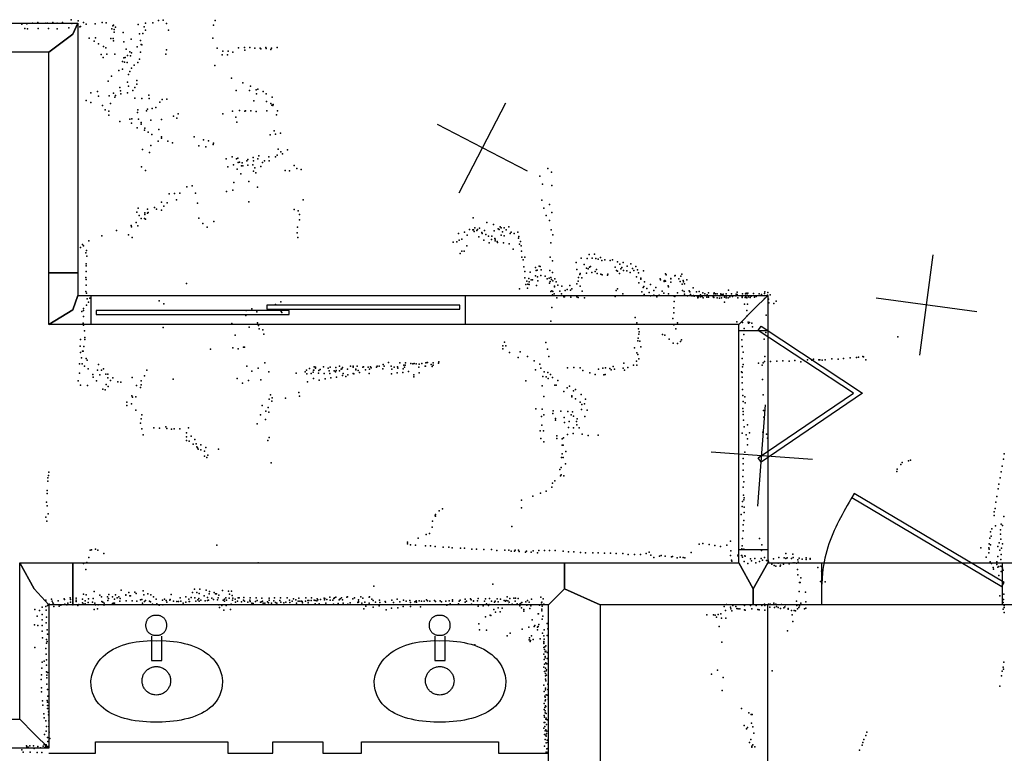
# Model space of a CAD drawing. Header units: millimetres. Extents: x 10845 to 34254, y -43579 to -11665.
# Tile 16 of 28: x 21628 to 25506, y -35961 to -33070. Entities that reach past the tile are written whole.
import ezdxf

# ---------------------------------------------------------------- set-up
doc = ezdxf.new("R2010")
doc.units = ezdxf.units.MM
for name, color, linetype in [('DOORS', 7, 'Continuous'), ('OBJECTS', 8, 'Continuous'), ('P', 9, 'Continuous'), ('PANOS', 10, 'Continuous'), ('ROOMS', 1, 'Continuous'), ('WALLS', 3, 'Continuous')]:
    doc.layers.add(name, color=color, linetype=linetype)

# ---------------------------------------------------------------- blocks, each defined once
blk = doc.blocks.new('Basin_4C')
for points in [[(-40.8, 149.1), (-40.7, 153.4), (-40.3, 156.1), (-39.9, 158.8), (-39.3, 161.4), (-38.5, 163.9), (-37.7, 166.3), (-36.7, 168.6), (-35.5, 170.8), (-34.3, 172.9), (-32.9, 174.8), (-31.3, 176.7), (-29.7, 178.5), (-27.9, 180.1), (-26.1, 181.6), (-24.1, 183), (-22, 184.3), (-19.8, 185.4), (-17.5, 186.5), (-15.1, 187.3), (-12.7, 188.1), (-10.1, 188.6), (-7.4, 189.1), (-4.6, 189.4), (-0.4, 189.5)], [(-0.4, 189.5), (3.9, 189.4), (6.7, 189.1), (9.4, 188.7), (12, 188.1), (14.5, 187.3), (16.9, 186.5), (19.2, 185.5), (21.4, 184.3), (23.5, 183.1), (25.4, 181.7), (27.3, 180.2), (29.1, 178.6), (30.7, 176.8), (32.3, 174.9), (33.7, 173), (34.9, 170.9), (36.1, 168.7), (37.1, 166.4), (38, 164), (38.7, 161.5), (39.3, 158.9), (39.8, 156.3), (40.1, 153.5), (40.3, 149.2)], [(-0.4, 108.6), (-4.6, 108.7), (-7.4, 109), (-10.1, 109.5), (-12.7, 110.1), (-15.1, 110.8), (-17.5, 111.7), (-19.8, 112.7), (-22, 113.8), (-24.1, 115.1), (-26.1, 116.5), (-27.9, 118), (-29.7, 119.6), (-31.3, 121.4), (-32.9, 123.3), (-34.3, 125.3), (-35.5, 127.3), (-36.7, 129.5), (-37.7, 131.8), (-38.5, 134.2), (-39.3, 136.7), (-39.9, 139.3), (-40.3, 142), (-40.7, 144.8), (-40.8, 149.1)], [(40.3, 149.2), (40.1, 144.9), (39.8, 142.2), (39.3, 139.5), (38.7, 136.9), (38, 134.4), (37.1, 132), (36.1, 129.7), (34.9, 127.5), (33.7, 125.4), (32.3, 123.4), (30.7, 121.5), (29.1, 119.7), (27.3, 118.1), (25.4, 116.5), (23.5, 115.1), (21.4, 113.9), (19.2, 112.7), (16.9, 111.7), (14.5, 110.8), (12, 110.1), (9.4, 109.5), (6.7, 109), (3.9, 108.7), (-0.4, 108.6)], [(-258.3, -69.3), (-254.1, -49.1), (-250.2, -36.4), (-245.5, -24.5), (-239.9, -13.1), (-233.5, -2.5), (-226.4, 7.6), (-218.5, 17), (-210, 25.8), (-200.8, 34), (-190.9, 41.5), (-180.5, 48.5), (-169.5, 54.9), (-158, 60.7), (-146, 66), (-133.6, 70.6), (-120.7, 74.8), (-107.5, 78.3), (-93.8, 81.4), (-79.9, 83.9), (-65.7, 85.8), (-51.2, 87.3), (-36.5, 88.3), (-21.6, 88.7), (0.9, 88.5)], [(-18.8, 106), (-18.8, 10.9)], [(0.9, 88.5), (23.3, 88.7), (38.1, 88.2), (52.9, 87.2), (67.4, 85.7), (81.8, 83.7), (95.9, 81.2), (109.8, 78.1), (123.3, 74.5), (136.5, 70.3), (149.2, 65.6), (161.5, 60.3), (173.3, 54.5), (184.6, 48.1), (195.2, 41.1), (205.3, 33.5), (214.6, 25.3), (223.2, 16.5), (231.1, 7.1), (238.2, -2.9), (244.4, -13.5), (249.7, -24.8), (254.1, -36.7), (257.5, -49.2), (260.6, -69.3)], [(22, 10.9), (22, 106.1)], [(-18.8, 10.9), (22, 10.9)], [(-56.2, -69.5), (-55.9, -63.9), (-55.5, -60.4), (-54.8, -56.8), (-53.8, -53.4), (-52.7, -50.1), (-51.4, -46.8), (-49.9, -43.7), (-48.2, -40.7), (-46.3, -37.7), (-44.3, -35), (-42.1, -32.3), (-39.7, -29.8), (-37.2, -27.5), (-34.5, -25.3), (-31.7, -23.2), (-28.8, -21.4), (-25.8, -19.7), (-22.6, -18.2), (-19.4, -16.9), (-16, -15.7), (-12.6, -14.9), (-9.1, -14.2), (-5.5, -13.7), (0, -13.5)], [(0, -13.5), (5.5, -13.7), (9.1, -14.2), (12.6, -14.9), (16.1, -15.7), (19.4, -16.9), (22.7, -18.2), (25.8, -19.7), (28.8, -21.4), (31.8, -23.2), (34.6, -25.3), (37.2, -27.5), (39.7, -29.8), (42.1, -32.3), (44.3, -35), (46.4, -37.7), (48.2, -40.7), (49.9, -43.7), (51.4, -46.8), (52.8, -50.1), (53.9, -53.4), (54.8, -56.8), (55.5, -60.4), (56, -63.9), (56.3, -69.5)], [(-0.4, -232.4), (-23.1, -232.1), (-38.2, -231.3), (-53.3, -230.2), (-68.2, -228.6), (-82.9, -226.6), (-97.4, -224.1), (-111.7, -221.1), (-125.5, -217.7), (-139, -213.6), (-152, -209.1), (-164.6, -204), (-176.5, -198.2), (-187.9, -191.9), (-198.6, -185), (-208.6, -177.4), (-217.9, -169.1), (-226.3, -160.2), (-233.9, -150.6), (-240.5, -140.2), (-246.2, -129.1), (-250.9, -117.2), (-254.4, -104.5), (-256.9, -91.1), (-258.3, -69.3)], [(0, -125.5), (-5.5, -125.2), (-9.1, -124.7), (-12.6, -124.1), (-16, -123.2), (-19.4, -122), (-22.6, -120.7), (-25.8, -119.2), (-28.8, -117.6), (-31.7, -115.7), (-34.5, -113.6), (-37.2, -111.4), (-39.7, -109.1), (-42.1, -106.6), (-44.3, -103.9), (-46.3, -101.2), (-48.2, -98.2), (-49.9, -95.2), (-51.4, -92.1), (-52.7, -88.8), (-53.8, -85.5), (-54.8, -82.1), (-55.5, -78.5), (-55.9, -75), (-56.2, -69.5)], [(260.6, -69.3), (259.2, -91.1), (256.7, -104.5), (253, -117.2), (248.3, -129.1), (242.5, -140.2), (235.7, -150.6), (228, -160.2), (219.4, -169.1), (210, -177.4), (199.8, -185), (188.9, -191.9), (177.3, -198.2), (165.1, -204), (152.4, -209.1), (139.2, -213.6), (125.6, -217.7), (111.5, -221.1), (97.2, -224.1), (82.6, -226.6), (67.7, -228.6), (52.7, -230.2), (37.6, -231.3), (22.4, -232.1), (-0.4, -232.4)], [(56.3, -69.5), (56, -75), (55.5, -78.5), (54.8, -82.1), (53.9, -85.5), (52.8, -88.8), (51.4, -92.1), (49.9, -95.2), (48.2, -98.2), (46.4, -101.2), (44.3, -103.9), (42.1, -106.6), (39.7, -109.1), (37.2, -111.4), (34.6, -113.6), (31.8, -115.7), (28.8, -117.6), (25.8, -119.2), (22.7, -120.7), (19.4, -122), (16.1, -123.2), (12.6, -124.1), (9.1, -124.7), (5.5, -125.2), (0, -125.5)]]:
    blk.add_lwpolyline(points)
blk = doc.blocks.new('6-Fold_43')
for points in [[(-448.711, 30.7003), (-185.69, 430.228)], [(-185.69, 430.228), (86.3057, 31.1105), (69.7786, 19.8475)], [(-185.403, 394.293), (-432.006, 19.7029), (-448.711, 30.7003)], [(69.7786, 19.8475), (-185.403, 394.293)]]:
    blk.add_lwpolyline(points)
blk = doc.blocks.new('5-Sliding_40')
for points in [[(-894.902, 22.9697), (55.0191, 22.9697), (55.0191, 2.96966), (-894.902, 2.96966), (-894.902, 22.9697)], [(-55.0675, -2.95703), (894.987, -2.95703), (894.987, -22.957), (-55.0675, -22.957), (-55.0675, -2.95703)]]:
    blk.add_lwpolyline(points)
blk = doc.blocks.new('1-Standard_3D')
for points in [[(-403.982, 5.64828), (253.382, 394.931), (263.573, 377.722), (-393.791, -11.5606), (-403.982, 5.64828)], [(263.573, 377.722), (275.367, 357.142), (283.15, 343.495), (290.844, 329.879), (298.429, 316.269), (305.882, 302.642), (313.184, 288.973), (320.313, 275.239), (327.249, 261.416), (333.971, 247.479), (340.456, 233.405), (346.686, 219.17), (352.638, 204.75), (358.291, 190.121), (363.626, 175.258), (368.62, 160.139), (373.253, 144.738), (377.503, 129.032), (381.351, 112.998), (384.774, 96.6102), (387.752, 79.8457), (390.265, 62.6802), (392.29, 45.0899), (393.807, 27.0508), (395.085, -0.90191)]]:
    blk.add_lwpolyline(points)

msp = doc.modelspace()

# ---------------------------------------------------------------- linework, layer by layer
at = {"layer": 'DOORS'}
for points in [[(23382.4, -34270.9), (21909.2, -34270.9), (21909.2, -34156.7), (23382.4, -34156.7), (23382.4, -34270.9)], [(24574.5, -34295.5), (24574.5, -35159.1), (24460.2, -35159.1), (24460.2, -34295.5), (24574.5, -34295.5)], [(24786.8, -35210.8), (25498, -35210.8), (25498, -35375.8), (24786.8, -35375.8), (24786.8, -35210.8)]]:
    msp.add_lwpolyline(points, dxfattribs=at)
at = {"layer": 'OBJECTS'}
for points in [[(24574.5, -36499.8), (24574.5, -35375.8)], [(21926.5, -35960.1), (21926.5, -35915.6)], [(21926.5, -35915.6), (22447.2, -35915.6)], [(22447.2, -35915.6), (22447.2, -35960.1)], [(22625, -35960.1), (22625, -35915.6)], [(22625, -35915.6), (22821.9, -35915.6)], [(22821.9, -35915.6), (22821.9, -35960.1)], [(22974.3, -35960.1), (22974.3, -35915.6)], [(22974.3, -35915.6), (23514, -35915.6)], [(23514, -35915.6), (23514, -35960.1)], [(21742.4, -35960.1), (21926.5, -35960.1)], [(22447.2, -35960.1), (22625, -35960.1)], [(22821.9, -35960.1), (22974.3, -35960.1)], [(23514, -35960.1), (23710.9, -35960.1)]]:
    msp.add_lwpolyline(points, dxfattribs=at)
at = {"layer": 'P'}
for p in [(21831, -33071), (21859, -33075), (22175, -33074), (22193, -33072), (22398, -33073), (21636, -33088), (21648, -33105), (21656, -33087), (21659, -33106), (21678, -33084), (21699, -33081), (21701, -33105), (21731, -33084), (21738, -33084), (21741, -33105), (21758, -33082), (21775, -33106), (21776, -33084), (21797, -33082), (21822, -33102), (21834, -33085), (21854, -33086), (21865, -33099), (21867, -33097), (21880, -33082), (21890, -33088), (21925, -33087), (21953, -33081), (21969, -33083), (21991, -33107), (21995, -33094), (21997, -33092), (22000, -33109), (22005, -33100), (22095, -33090), (22118, -33098), (22123, -33084), (22123, -33112), (22153, -33083), (22206, -33086), (22214, -33112), (22391, -33092), (21902, -33143), (21921, -33155), (21926, -33142), (21987, -33144), (21996, -33145), (21997, -33154), (22000, -33120), (22035, -33121), (22067, -33147), (22100, -33126), (22104, -33152), (22113, -33125), (22389, -33143), (21939, -33166), (21958, -33176), (21967, -33181), (22038, -33158), (22048, -33187), (22091, -33178), (22106, -33168), (22109, -33170), (22206, -33189), (22406, -33182), (22428, -33195), (22449, -33194), (22490, -33181), (22513, -33180), (22515, -33190), (22534, -33180), (22554, -33183), (22575, -33182), (22578, -33185), (22597, -33180), (22599, -33184), (22617, -33188), (22620, -33183), (22642, -33180), (21949, -33207), (21957, -33220), (21971, -33206), (22003, -33206), (22038, -33221), (22043, -33220), (22053, -33211), (22062, -33197), (22064, -33213), (22069, -33201), (22100, -33226), (22104, -33198), (22203, -33206), (22426, -33209), (22447, -33209), (22468, -33198), (22018, -33271), (22033, -33235), (22033, -33265), (22041, -33238), (22051, -33239), (22069, -33261), (22079, -33250), (22093, -33239), (22397, -33251), (21989, -33293), (22056, -33286), (22062, -33275), (22089, -33310), (22462, -33301), (21976, -33312), (22022, -33338), (22053, -33317), (22056, -33332), (22074, -33350), (22081, -33337), (22089, -33325), (22480, -33349), (22507, -33319), (22533, -33349), (22537, -33332), (22559, -33347), (22566, -33344), (21890, -33389), (21908, -33359), (21935, -33354), (21938, -33372), (21981, -33371), (21998, -33360), (22003, -33376), (22005, -33369), (22025, -33351), (22027, -33363), (22053, -33359), (22081, -33379), (22109, -33381), (22137, -33368), (22138, -33381), (22189, -33385), (22207, -33383), (22561, -33363), (22587, -33354), (22599, -33362), (22623, -33376), (21908, -33397), (21954, -33409), (21965, -33426), (21986, -33401), (22094, -33425), (22131, -33423), (22150, -33420), (22164, -33416), (22180, -33395), (22550, -33390), (22600, -33393), (22617, -33400), (22621, -33407), (22625, -33409), (22627, -33405), (21979, -33431), (21979, -33446), (22062, -33462), (22070, -33461), (22092, -33436), (22096, -33463), (22127, -33429), (22144, -33466), (22187, -33464), (22234, -33451), (22247, -33458), (22252, -33442), (22428, -33442), (22466, -33431), (22479, -33454), (22494, -33428), (22515, -33431), (22517, -33430), (22539, -33429), (22559, -33432), (22601, -33430), (22640, -33445), (22644, -33430), (22022, -33471), (22068, -33478), (22091, -33497), (22106, -33482), (22107, -33475), (22121, -33498), (22176, -33503), (22483, -33474), (22119, -33506), (22134, -33514), (22149, -33523), (22187, -33532), (22187, -33537), (22315, -33532), (22352, -33544), (22614, -33524), (22630, -33509), (22635, -33522), (22655, -33518), (22112, -33582), (22144, -33566), (22173, -33549), (22212, -33549), (22230, -33555), (22334, -33567), (22361, -33572), (22372, -33548), (22390, -33562), (22391, -33557), (22646, -33580), (22139, -33594), (22441, -33619), (22465, -33611), (22482, -33619), (22487, -33616), (22527, -33621), (22548, -33614), (22566, -33619), (22570, -33607), (22609, -33611), (22636, -33611), (22642, -33604), (22657, -33591), (22663, -33599), (22683, -33583), (22108, -33650), (22448, -33650), (22470, -33642), (22485, -33660), (22489, -33633), (22494, -33632), (22501, -33646), (22504, -33634), (22507, -33646), (22523, -33627), (22527, -33643), (22546, -33642), (22549, -33626), (22554, -33654), (22578, -33649), (22584, -33633), (22592, -33627), (22610, -33627), (22709, -33645), (22719, -33657), (23708, -33657), (22124, -33664), (22499, -33678), (22549, -33667), (22558, -33674), (22673, -33664), (22691, -33666), (22737, -33661), (23677, -33687), (23723, -33671), (22286, -33729), (22307, -33725), (22471, -33712), (22530, -33708), (22565, -33730), (23687, -33718), (23724, -33724), (22217, -33756), (22238, -33755), (22259, -33754), (22320, -33754), (22442, -33748), (22467, -33742), (22095, -33813), (22159, -33810), (22187, -33789), (22196, -33805), (22209, -33792), (22246, -33780), (22329, -33794), (22531, -33788), (22745, -33780), (23684, -33781), (23692, -33813), (23715, -33799), (22089, -33829), (22098, -33842), (22107, -33854), (22119, -33854), (22121, -33832), (22121, -33838), (22131, -33817), (22131, -33833), (22134, -33830), (22167, -33817), (22187, -33821), (22334, -33852), (22709, -33818), (22725, -33823), (22730, -33838), (23414, -33851), (23701, -33842), (23724, -33830), (22067, -33881), (22068, -33887), (22087, -33870), (22094, -33883), (22124, -33857), (22349, -33873), (22366, -33888), (22393, -33866), (22722, -33888), (22730, -33859), (23420, -33890), (23439, -33892), (23468, -33869), (23494, -33877), (23521, -33887), (23524, -33890), (23536, -33891), (23555, -33886), (23715, -33861), (21951, -33922), (22009, -33901), (22056, -33918), (22071, -33928), (22721, -33910), (22724, -33928), (23356, -33913), (23380, -33908), (23390, -33920), (23400, -33897), (23413, -33898), (23414, -33898), (23416, -33899), (23418, -33905), (23429, -33901), (23431, -33897), (23436, -33926), (23448, -33909), (23450, -33913), (23459, -33901), (23464, -33917), (23475, -33924), (23487, -33923), (23497, -33903), (23512, -33895), (23516, -33897), (23524, -33919), (23530, -33906), (23536, -33922), (23544, -33899), (23560, -33913), (23564, -33908), (23575, -33913), (23590, -33908), (23593, -33931), (23594, -33925), (23721, -33898), (23728, -33918), (21868, -33968), (21875, -33956), (21880, -33961), (21901, -33942), (23335, -33947), (23350, -33946), (23359, -33939), (23370, -33935), (23389, -33962), (23456, -33939), (23477, -33949), (23486, -33937), (23499, -33932), (23501, -33935), (23501, -33942), (23508, -33945), (23510, -33948), (23533, -33949), (23556, -33953), (23596, -33955), (23600, -33944), (23603, -33962), (23720, -33949), (21888, -33989), (21891, -33980), (21892, -34002), (23363, -33992), (23370, -33983), (23378, -33983), (23572, -33974), (23605, -33983), (23606, -34006), (23617, -34006), (23717, -34006), (23871, -33995), (23892, -33994), (23915, -34007), (21890, -34033), (21890, -34040), (23611, -34017), (23614, -34044), (23660, -34047), (23674, -34042), (23678, -34043), (23726, -34021), (23820, -34027), (23840, -34010), (23851, -34035), (23863, -34012), (23872, -34045), (23876, -34043), (23883, -34010), (23897, -34012), (23906, -34014), (23921, -34019), (23932, -34016), (23954, -34019), (23963, -34017), (23973, -34045), (23983, -34024), (23992, -34034), (24000, -34047), (24005, -34027), (24020, -34042), (24035, -34032), (24055, -34043), (21889, -34086), (21890, -34063), (23618, -34062), (23639, -34065), (23659, -34080), (23662, -34059), (23666, -34057), (23667, -34083), (23680, -34078), (23682, -34056), (23698, -34081), (23716, -34058), (23720, -34086), (23726, -34066), (23822, -34055), (23829, -34086), (23834, -34074), (23835, -34070), (23860, -34049), (23861, -34069), (23867, -34052), (23881, -34066), (23894, -34062), (23900, -34055), (23902, -34071), (23917, -34073), (23922, -34076), (23943, -34077), (23945, -34073), (23979, -34058), (23982, -34061), (23991, -34070), (23996, -34052), (24006, -34058), (24019, -34060), (24032, -34067), (24042, -34051), (24047, -34058), (24058, -34083), (24061, -34056), (24065, -34068), (24085, -34060), (24172, -34072), (24174, -34076), (24209, -34080), (24210, -34079), (24232, -34081), (24236, -34073), (21890, -34094), (21890, -34116), (22285, -34110), (23618, -34088), (23621, -34114), (23625, -34101), (23629, -34112), (23633, -34090), (23634, -34103), (23634, -34114), (23642, -34095), (23648, -34095), (23664, -34118), (23669, -34100), (23706, -34091), (23713, -34089), (23715, -34109), (23717, -34102), (23723, -34094), (23728, -34099), (23735, -34120), (23735, -34123), (23736, -34092), (23741, -34103), (23747, -34116), (23763, -34120), (23795, -34118), (23823, -34111), (23827, -34101), (23835, -34120), (23842, -34088), (24067, -34107), (24074, -34089), (24075, -34093), (24086, -34122), (24089, -34103), (24112, -34114), (24134, -34125), (24150, -34092), (24152, -34096), (24166, -34100), (24166, -34102), (24169, -34098), (24172, -34101), (24182, -34119), (24183, -34123), (24192, -34090), (24192, -34091), (24193, -34105), (24224, -34091), (24229, -34102), (24237, -34113), (24241, -34098), (24243, -34103), (24247, -34111), (24255, -34096), (21888, -34141), (21891, -34148), (23597, -34131), (23628, -34128), (23720, -34142), (23724, -34139), (23727, -34155), (23728, -34142), (23733, -34151), (23756, -34140), (23762, -34151), (23771, -34162), (23774, -34162), (23776, -34137), (23784, -34133), (23797, -34136), (23799, -34164), (23803, -34131), (23823, -34163), (23844, -34140), (23973, -34161), (23977, -34138), (23982, -34131), (24004, -34151), (24078, -34143), (24084, -34126), (24088, -34153), (24098, -34129), (24107, -34145), (24112, -34159), (24125, -34156), (24126, -34137), (24138, -34163), (24146, -34156), (24159, -34140), (24165, -34148), (24183, -34151), (24203, -34159), (24209, -34161), (24219, -34147), (24239, -34137), (24245, -34141), (24247, -34152), (24258, -34158), (24265, -34139), (24267, -34143), (24270, -34153), (24275, -34158), (24277, -34159), (24280, -34127), (24282, -34157), (24284, -34160), (24294, -34143), (24297, -34161), (24301, -34163), (24304, -34142), (24309, -34163), (24310, -34154), (24316, -34161), (24318, -34146), (24326, -34150), (24334, -34164), (24336, -34154), (24341, -34146), (24341, -34164), (24359, -34162), (24361, -34161), (24362, -34150), (24363, -34146), (24369, -34151), (24375, -34151), (24386, -34158), (24389, -34152), (24390, -34151), (24393, -34155), (24399, -34152), (24404, -34164), (24411, -34151), (24411, -34160), (24420, -34136), (24425, -34163), (24432, -34150), (24436, -34161), (24449, -34159), (24450, -34152), (24454, -34144), (24454, -34153), (24473, -34161), (24475, -34150), (24487, -34150), (24488, -34161), (24489, -34148), (24493, -34151), (24496, -34148), (24498, -34162), (24509, -34160), (24518, -34149), (24522, -34164), (24529, -34161), (24540, -34151), (24548, -34157), (24550, -34153), (24561, -34149), (24563, -34143), (24573, -34156), (24574, -34145), (24584, -34155), (21891, -34195), (21894, -34170), (21899, -34183), (21904, -34168), (22178, -34178), (22196, -34190), (22636, -34192), (22656, -34182), (23743, -34167), (23828, -34165), (23852, -34167), (24206, -34181), (24299, -34167), (24320, -34166), (24362, -34165), (24375, -34167), (24384, -34168), (24392, -34167), (24404, -34183), (24410, -34166), (24419, -34166), (24456, -34166), (24474, -34165), (24483, -34191), (24486, -34165), (24492, -34167), (24494, -34191), (24505, -34165), (24562, -34169), (24577, -34171), (24578, -34186), (24598, -34189), (24607, -34180), (21873, -34220), (21879, -34208), (21879, -34240), (21880, -34216), (22519, -34236), (22520, -34216), (22543, -34210), (22562, -34222), (22658, -34220), (22661, -34224), (23724, -34205), (24204, -34206), (24205, -34225), (24492, -34216), (24492, -34238), (24568, -34235), (21878, -34266), (21879, -34274), (22464, -34267), (22565, -34265), (22568, -34275), (23720, -34258), (24052, -34244), (24059, -34265), (24200, -34248), (24204, -34273), (24219, -34265), (24453, -34261), (24475, -34263), (24497, -34262), (24499, -34266), (24502, -34263), (24511, -34266), (24514, -34280), (21883, -34297), (22193, -34283), (22477, -34313), (22532, -34282), (22571, -34289), (22586, -34293), (22589, -34310), (24065, -34288), (24066, -34310), (24068, -34300), (24160, -34311), (24169, -34314), (24212, -34289), (24480, -34311), (24482, -34287), (24567, -34303), (21866, -34357), (21868, -34330), (21881, -34358), (21884, -34322), (21884, -34330), (23531, -34356), (23538, -34341), (23543, -34356), (23700, -34342), (24063, -34336), (24064, -34325), (24070, -34337), (24186, -34329), (24202, -34345), (24219, -34346), (24231, -34338), (24234, -34332), (24472, -34332), (24473, -34358), (24560, -34329), (25087, -34320), (21867, -34382), (21875, -34376), (21878, -34376), (22379, -34368), (22467, -34364), (22488, -34367), (22510, -34361), (22514, -34361), (23531, -34367), (23557, -34382), (23599, -34379), (23628, -34397), (23707, -34369), (24049, -34363), (24059, -34383), (24063, -34389), (24074, -34360), (24478, -34381), (24949, -34397), (21863, -34426), (21872, -34403), (21874, -34427), (21883, -34436), (21890, -34406), (21894, -34412), (21939, -34429), (22523, -34436), (22594, -34422), (22887, -34436), (22931, -34435), (22941, -34436), (22957, -34436), (23036, -34436), (23044, -34436), (23059, -34429), (23064, -34436), (23081, -34421), (23091, -34436), (23125, -34422), (23141, -34432), (23146, -34432), (23147, -34423), (23169, -34425), (23177, -34426), (23182, -34425), (23190, -34426), (23202, -34428), (23212, -34425), (23225, -34436), (23226, -34436), (23228, -34422), (23233, -34421), (23234, -34421), (23249, -34429), (23256, -34423), (23256, -34432), (23278, -34424), (23279, -34419), (23591, -34401), (23654, -34414), (23676, -34428), (23712, -34398), (24008, -34424), (24046, -34432), (24057, -34416), (24059, -34431), (24067, -34407), (24473, -34406), (24478, -34429), (24538, -34424), (24552, -34431), (24556, -34423), (24561, -34417), (24563, -34398), (24585, -34417), (24610, -34416), (24634, -34414), (24659, -34416), (24681, -34413), (24705, -34418), (24731, -34410), (24748, -34412), (24754, -34408), (24776, -34411), (24779, -34411), (24788, -34412), (24801, -34410), (24827, -34407), (24852, -34408), (24873, -34406), (24899, -34403), (24924, -34401), (24932, -34400), (24952, -34399), (24960, -34411), (21863, -34463), (21898, -34446), (21916, -34469), (21934, -34452), (21944, -34470), (21950, -34451), (21958, -34446), (21967, -34467), (21975, -34467), (22120, -34474), (22129, -34451), (22542, -34455), (22567, -34443), (22609, -34458), (22717, -34463), (22753, -34458), (22758, -34451), (22759, -34466), (22769, -34445), (22776, -34465), (22784, -34459), (22785, -34451), (22787, -34452), (22788, -34438), (22793, -34439), (22793, -34444), (22805, -34463), (22806, -34453), (22811, -34449), (22824, -34438), (22827, -34464), (22843, -34443), (22847, -34454), (22849, -34464), (22851, -34440), (22867, -34454), (22872, -34458), (22873, -34441), (22874, -34453), (22888, -34454), (22894, -34447), (22897, -34446), (22899, -34473), (22900, -34441), (22902, -34464), (22919, -34448), (22921, -34470), (22941, -34440), (22942, -34465), (22944, -34466), (22952, -34448), (22952, -34450), (22961, -34453), (22967, -34461), (22980, -34439), (22982, -34438), (22990, -34450), (23000, -34439), (23005, -34465), (23006, -34447), (23010, -34438), (23013, -34442), (23033, -34440), (23058, -34446), (23092, -34466), (23094, -34448), (23103, -34439), (23115, -34462), (23116, -34438), (23117, -34443), (23137, -34461), (23138, -34446), (23143, -34440), (23159, -34457), (23180, -34470), (23200, -34440), (23202, -34462), (23252, -34437), (23660, -34450), (23681, -34444), (23694, -34458), (23708, -34461), (23719, -34469), (23786, -34442), (23810, -34441), (23836, -34442), (23846, -34453), (23874, -34462), (23895, -34468), (23908, -34448), (23925, -34444), (23929, -34470), (23934, -34469), (23935, -34442), (23952, -34445), (23957, -34450), (23965, -34437), (23971, -34448), (24005, -34443), (24010, -34452), (24023, -34441), (24471, -34458), (24473, -34461), (24475, -34438), (21858, -34494), (21868, -34510), (21895, -34512), (21918, -34479), (21931, -34493), (21969, -34508), (21975, -34481), (21986, -34492), (21995, -34481), (22014, -34497), (22027, -34499), (22071, -34480), (22088, -34512), (22106, -34493), (22107, -34509), (22233, -34487), (22485, -34484), (22505, -34503), (22529, -34492), (22578, -34490), (22762, -34497), (22785, -34484), (22808, -34491), (22831, -34486), (22853, -34481), (22876, -34479), (22912, -34476), (23180, -34477), (23622, -34493), (23686, -34513), (23688, -34476), (23702, -34477), (23709, -34484), (23726, -34480), (23736, -34511), (23741, -34511), (23747, -34492), (24473, -34479), (24474, -34501), (24554, -34488), (21956, -34526), (21965, -34529), (21977, -34516), (22104, -34520), (22616, -34549), (22728, -34540), (23771, -34536), (23784, -34521), (23793, -34514), (23809, -34533), (23817, -34528), (23839, -34547), (24475, -34528), (24476, -34551), (24556, -34548), (22050, -34578), (22050, -34590), (22068, -34584), (22070, -34553), (22073, -34558), (22086, -34557), (22583, -34590), (22611, -34565), (22621, -34573), (22623, -34560), (22675, -34562), (22730, -34554), (23692, -34555), (23803, -34553), (23803, -34556), (23817, -34564), (23836, -34577), (23842, -34586), (23853, -34584), (23857, -34565), (24477, -34575), (24484, -34556), (24486, -34580), (22086, -34609), (22109, -34627), (22576, -34628), (22598, -34613), (22607, -34599), (22609, -34617), (23661, -34604), (23686, -34605), (23692, -34628), (23728, -34622), (23729, -34612), (23760, -34613), (23787, -34614), (23800, -34628), (23805, -34615), (23841, -34606), (23863, -34609), (24476, -34602), (24478, -34614), (24478, -34626), (24558, -34610), (22104, -34660), (22106, -34643), (22564, -34663), (22596, -34646), (23683, -34634), (23684, -34668), (23738, -34642), (23739, -34649), (23773, -34638), (23774, -34657), (23792, -34654), (23809, -34633), (23821, -34653), (23822, -34667), (23824, -34643), (23854, -34634), (24479, -34648), (24494, -34667), (24559, -34637), (22109, -34682), (22114, -34706), (22157, -34679), (22179, -34680), (22204, -34674), (22207, -34681), (22226, -34684), (22237, -34683), (22259, -34682), (22285, -34698), (22293, -34678), (23678, -34691), (23691, -34690), (23785, -34705), (23790, -34677), (23808, -34701), (23809, -34679), (23831, -34678), (23844, -34703), (24473, -34699), (24481, -34674), (24489, -34706), (24503, -34698), (24555, -34696), (24569, -34703), (22285, -34714), (22285, -34728), (22296, -34731), (22303, -34711), (22311, -34743), (22318, -34725), (22323, -34741), (22341, -34746), (22605, -34729), (22611, -34717), (23681, -34721), (23693, -34734), (23744, -34710), (23744, -34721), (23764, -34722), (23770, -34718), (23867, -34709), (23906, -34708), (24495, -34722), (24495, -34746), (24573, -34719), (22326, -34754), (22329, -34757), (22331, -34762), (22341, -34765), (22356, -34770), (22361, -34756), (22411, -34763), (23765, -34747), (23765, -34781), (23768, -34747), (23779, -34772), (24484, -34775), (25505, -34781), (22356, -34790), (22365, -34795), (22369, -34786), (22618, -34817), (23762, -34796), (23768, -34796), (23778, -34820), (24478, -34799), (24478, -34820), (25098, -34823), (25104, -34815), (25128, -34809), (25137, -34806), (25503, -34802), (21743, -34853), (23755, -34843), (23761, -34835), (24477, -34845), (25083, -34851), (25084, -34841), (25494, -34852), (25498, -34829), (21739, -34875), (21739, -34889), (21742, -34866), (23727, -34897), (23736, -34888), (23758, -34868), (23761, -34864), (23771, -34868), (24476, -34870), (24480, -34891), (25485, -34901), (25490, -34875), (21736, -34925), (21736, -34937), (23679, -34936), (23701, -34928), (23724, -34912), (24477, -34913), (25482, -34919), (21733, -34971), (23604, -34963), (23649, -34948), (24475, -34969), (24479, -34944), (24480, -34962), (24482, -34954), (25473, -34971), (25477, -34949), (21736, -34986), (21740, -35017), (23280, -35006), (23293, -34998), (23605, -34994), (24474, -34988), (24481, -34991), (24481, -35012), (25466, -35009), (25470, -34996), (21731, -35030), (21735, -35046), (23254, -35046), (23265, -35025), (23266, -35020), (23266, -35026), (24470, -35020), (24480, -35044), (25466, -35024), (25504, -35028), (23242, -35095), (23252, -35070), (23567, -35067), (24478, -35061), (24478, -35085), (25451, -35088), (25457, -35077), (25471, -35065), (25491, -35081), (25494, -35058), (25499, -35063), (23156, -35129), (23197, -35113), (23229, -35099), (24318, -35134), (24428, -35125), (24475, -35115), (24542, -35115), (25449, -35113), (25454, -35106), (25486, -35132), (25491, -35098), (25492, -35117), (21905, -35160), (21911, -35159), (21926, -35157), (21936, -35161), (22404, -35141), (23155, -35136), (23167, -35140), (23187, -35141), (23226, -35144), (23246, -35144), (23265, -35146), (23296, -35149), (23318, -35149), (23332, -35151), (23364, -35153), (23380, -35153), (23409, -35157), (23427, -35156), (23456, -35158), (23486, -35158), (23507, -35162), (23539, -35161), (23554, -35160), (23564, -35164), (23577, -35164), (23579, -35161), (23593, -35161), (23595, -35166), (23620, -35169), (23624, -35164), (23642, -35169), (23650, -35163), (23668, -35171), (23673, -35162), (23695, -35162), (23715, -35162), (23737, -35162), (23769, -35164), (23790, -35167), (23810, -35167), (23837, -35170), (23857, -35171), (23886, -35171), (23907, -35171), (24107, -35169), (24273, -35170), (24304, -35137), (24343, -35138), (24366, -35142), (24388, -35146), (24413, -35141), (24429, -35163), (24472, -35155), (24473, -35143), (24480, -35157), (24550, -35162), (24551, -35140), (25414, -35152), (25445, -35151), (25445, -35171), (25446, -35135), (25447, -35157), (25451, -35139), (25481, -35146), (25489, -35161), (25495, -35153), (25499, -35135), (21892, -35209), (21901, -35189), (21960, -35174), (22567, -35211), (23931, -35173), (23955, -35173), (23977, -35174), (24004, -35174), (24025, -35178), (24050, -35178), (24073, -35178), (24096, -35174), (24114, -35180), (24126, -35190), (24148, -35184), (24154, -35182), (24170, -35184), (24195, -35187), (24199, -35186), (24218, -35191), (24229, -35188), (24241, -35189), (24248, -35191), (24427, -35181), (24432, -35200), (24433, -35204), (24456, -35180), (24458, -35184), (24471, -35182), (24472, -35181), (24475, -35188), (24482, -35205), (24484, -35183), (24485, -35184), (24507, -35195), (24510, -35203), (24523, -35194), (24528, -35211), (24542, -35205), (24548, -35193), (24554, -35200), (24561, -35189), (24569, -35201), (24576, -35200), (24576, -35210), (24577, -35207), (24597, -35195), (24618, -35189), (24639, -35191), (24645, -35174), (24645, -35193), (24651, -35191), (24668, -35193), (24673, -35176), (24675, -35190), (24675, -35210), (24681, -35210), (24693, -35199), (24694, -35208), (24698, -35192), (24710, -35196), (24726, -35191), (24726, -35197), (24741, -35194), (24742, -35196), (25434, -35188), (25450, -35206), (25476, -35207), (25481, -35185), (25492, -35198), (25494, -35178), (21879, -35213), (21889, -35237), (24496, -35213), (24590, -35216), (24600, -35221), (24606, -35224), (24615, -35212), (24623, -35224), (24624, -35220), (24636, -35216), (24658, -35215), (24687, -35212), (24692, -35237), (24772, -35229), (24786, -35243), (25456, -35213), (25462, -35229), (25464, -35235), (25476, -35217), (25480, -35228), (25485, -35225), (25492, -35223), (25493, -35244), (25497, -35228), (25499, -35232), (25502, -35240), (24693, -35258), (24699, -35288), (24702, -35288), (24705, -35270), (24782, -35284), (24800, -35286), (25485, -35260), (21921, -35324), (22028, -35318), (22058, -35327), (22082, -35326), (22115, -35321), (22309, -35328), (22316, -35314), (22326, -35328), (22337, -35314), (22363, -35318), (22375, -35323), (22394, -35328), (22427, -35320), (22450, -35322), (22462, -35322), (23023, -35303), (23492, -35295), (24698, -35324), (24723, -35326), (21731, -35358), (21753, -35353), (21756, -35362), (21780, -35360), (21803, -35352), (21804, -35355), (21827, -35349), (21828, -35355), (21828, -35365), (21851, -35350), (21851, -35358), (21851, -35363), (21875, -35354), (21880, -35334), (21886, -35360), (21890, -35336), (21899, -35352), (21915, -35365), (21917, -35351), (21944, -35338), (21950, -35344), (21951, -35363), (21955, -35366), (21974, -35344), (21975, -35359), (21978, -35351), (21979, -35335), (21994, -35344), (22001, -35353), (22005, -35337), (22012, -35348), (22019, -35344), (22022, -35361), (22024, -35351), (22046, -35336), (22046, -35338), (22047, -35360), (22062, -35340), (22065, -35340), (22071, -35360), (22087, -35331), (22090, -35361), (22104, -35356), (22109, -35355), (22117, -35337), (22119, -35363), (22124, -35359), (22133, -35332), (22139, -35362), (22143, -35364), (22144, -35337), (22155, -35345), (22166, -35353), (22190, -35358), (22198, -35354), (22205, -35359), (22208, -35366), (22220, -35358), (22221, -35355), (22224, -35335), (22234, -35362), (22247, -35363), (22253, -35363), (22260, -35348), (22263, -35362), (22282, -35345), (22283, -35365), (22294, -35353), (22295, -35363), (22297, -35363), (22303, -35347), (22318, -35349), (22322, -35361), (22330, -35356), (22334, -35351), (22335, -35331), (22335, -35361), (22341, -35358), (22354, -35341), (22359, -35360), (22368, -35347), (22368, -35359), (22372, -35357), (22374, -35333), (22385, -35350), (22391, -35355), (22399, -35333), (22403, -35333), (22407, -35356), (22410, -35348), (22413, -35338), (22430, -35357), (22435, -35353), (22435, -35361), (22440, -35349), (22443, -35357), (22453, -35350), (22455, -35334), (22465, -35339), (22466, -35358), (22467, -35350), (22477, -35353), (22478, -35366), (22486, -35362), (22488, -35349), (22492, -35348), (22502, -35364), (22510, -35358), (22511, -35347), (22514, -35362), (22526, -35365), (22534, -35357), (22536, -35349), (22536, -35363), (22557, -35363), (22559, -35349), (22563, -35359), (22576, -35366), (22580, -35364), (22582, -35350), (22585, -35362), (22604, -35364), (22610, -35350), (22610, -35357), (22629, -35360), (22632, -35349), (22653, -35359), (22655, -35349), (22657, -35366), (22676, -35365), (22682, -35349), (22691, -35358), (22701, -35362), (22706, -35352), (22715, -35356), (22725, -35361), (22728, -35350), (22732, -35362), (22738, -35361), (22741, -35363), (22754, -35361), (22755, -35348), (22763, -35359), (22767, -35359), (22776, -35359), (22778, -35349), (22788, -35357), (22792, -35359), (22799, -35360), (22800, -35352), (22802, -35356), (22813, -35355), (22827, -35350), (22828, -35356), (22830, -35351), (22838, -35355), (22850, -35346), (22851, -35357), (22861, -35358), (22865, -35351), (22868, -35348), (22873, -35346), (22886, -35356), (22890, -35352), (22895, -35348), (22899, -35356), (22916, -35346), (22919, -35345), (22940, -35352), (22947, -35349), (22962, -35363), (22962, -35365), (22963, -35356), (22972, -35345), (22979, -35350), (22988, -35365), (23005, -35346), (23006, -35345), (23015, -35353), (23020, -35359), (23029, -35366), (23045, -35357), (23067, -35363), (23069, -35366), (23094, -35358), (23115, -35354), (23125, -35364), (23140, -35357), (23150, -35362), (23165, -35359), (23184, -35364), (23190, -35360), (23191, -35366), (23201, -35360), (23211, -35362), (23221, -35361), (23230, -35356), (23234, -35360), (23244, -35361), (23262, -35359), (23266, -35363), (23284, -35360), (23290, -35364), (23306, -35362), (23320, -35360), (23333, -35356), (23333, -35362), (23359, -35361), (23363, -35358), (23382, -35354), (23383, -35366), (23388, -35361), (23404, -35352), (23406, -35356), (23416, -35360), (23416, -35361), (23431, -35360), (23434, -35351), (23459, -35361), (23463, -35352), (23479, -35351), (23486, -35362), (23498, -35366), (23501, -35362), (23508, -35352), (23513, -35364), (23522, -35353), (23536, -35359), (23542, -35362), (23544, -35359), (23548, -35345), (23550, -35360), (23556, -35365), (23558, -35351), (23574, -35350), (23579, -35362), (23581, -35350), (23591, -35351), (23622, -35364), (23628, -35359), (23634, -35366), (23644, -35354), (23680, -35346), (23684, -35365), (23690, -35352), (24688, -35362), (24724, -35364), (25489, -35341), (25503, -35355), (25504, -35334), (21688, -35394), (21706, -35398), (21716, -35385), (21731, -35383), (21732, -35397), (21738, -35378), (21744, -35374), (21758, -35368), (21761, -35373), (21762, -35382), (21784, -35381), (21790, -35377), (21806, -35374), (21814, -35376), (21817, -35370), (21837, -35376), (21857, -35379), (21861, -35375), (21875, -35368), (21879, -35374), (21886, -35372), (21898, -35367), (21922, -35394), (21924, -35369), (21927, -35376), (21934, -35392), (21937, -35376), (21958, -35376), (21961, -35370), (21962, -35376), (21993, -35371), (21998, -35369), (22002, -35369), (22112, -35369), (22151, -35374), (22168, -35372), (22177, -35377), (22192, -35376), (22272, -35369), (22413, -35376), (22415, -35386), (22424, -35379), (22432, -35397), (22441, -35379), (22458, -35395), (22461, -35373), (22543, -35369), (22547, -35371), (22587, -35369), (22593, -35370), (22608, -35368), (22620, -35370), (22636, -35367), (22641, -35369), (22669, -35368), (22692, -35367), (22718, -35370), (22742, -35368), (22764, -35368), (22792, -35372), (22808, -35372), (22834, -35370), (22864, -35373), (22883, -35371), (22902, -35369), (22920, -35373), (22929, -35368), (22960, -35367), (22975, -35370), (22984, -35392), (22991, -35381), (23005, -35370), (23020, -35385), (23044, -35380), (23047, -35367), (23071, -35396), (23093, -35389), (23100, -35367), (23118, -35388), (23139, -35382), (23167, -35367), (23167, -35382), (23207, -35384), (23311, -35377), (23324, -35372), (23356, -35372), (23408, -35374), (23434, -35381), (23454, -35380), (23466, -35372), (23475, -35378), (23477, -35375), (23496, -35395), (23502, -35405), (23512, -35388), (23520, -35404), (23528, -35389), (23553, -35375), (23568, -35374), (23587, -35372), (23598, -35373), (23598, -35380), (23600, -35371), (23605, -35388), (23606, -35367), (23613, -35401), (23614, -35394), (23625, -35377), (23637, -35390), (23641, -35380), (23675, -35377), (23683, -35368), (23684, -35400), (23685, -35393), (23686, -35381), (23692, -35374), (24403, -35383), (24408, -35398), (24412, -35375), (24428, -35385), (24429, -35392), (24433, -35399), (24437, -35378), (24449, -35383), (24453, -35390), (24458, -35392), (24464, -35392), (24483, -35379), (24483, -35396), (24486, -35397), (24506, -35378), (24511, -35392), (24529, -35379), (24535, -35394), (24541, -35396), (24551, -35379), (24561, -35373), (24563, -35379), (24563, -35397), (24577, -35373), (24582, -35385), (24584, -35374), (24598, -35370), (24601, -35386), (24606, -35373), (24609, -35382), (24615, -35386), (24624, -35390), (24628, -35375), (24638, -35388), (24642, -35384), (24644, -35376), (24655, -35391), (24655, -35393), (24668, -35398), (24678, -35398), (24683, -35400), (24689, -35379), (24692, -35392), (24697, -35386), (24700, -35380), (24705, -35369), (24719, -35392), (24724, -35389), (25501, -35367), (25502, -35393), (25505, -35378), (25505, -35386), (21697, -35421), (21717, -35414), (21717, -35435), (21734, -35424), (23463, -35423), (23481, -35417), (23484, -35418), (23647, -35435), (23670, -35411), (23672, -35411), (23686, -35432), (23688, -35421), (24334, -35415), (24361, -35416), (24367, -35417), (24372, -35424), (24379, -35414), (24390, -35412), (24392, -35428), (24409, -35428), (24671, -35416), (24673, -35442), (25505, -35406), (21686, -35455), (21699, -35457), (21717, -35458), (21717, -35480), (21732, -35447), (21736, -35475), (23437, -35451), (23439, -35475), (23467, -35476), (23607, -35472), (23633, -35464), (23654, -35462), (23657, -35458), (23668, -35464), (23668, -35475), (23670, -35461), (23673, -35453), (23694, -35474), (23706, -35450), (23708, -35470), (24383, -35462), (24652, -35479), (21718, -35506), (21734, -35512), (21736, -35521), (21737, -35492), (23548, -35498), (23560, -35488), (23634, -35514), (23636, -35506), (23638, -35521), (23640, -35517), (23644, -35498), (23650, -35512), (23678, -35510), (23687, -35488), (23692, -35498), (23692, -35521), (23694, -35511), (23705, -35497), (21688, -35544), (21731, -35548), (21733, -35527), (23420, -35533), (23692, -35544), (23693, -35523), (23693, -35528), (23695, -35552), (23696, -35542), (23700, -35538), (23700, -35558), (24394, -35523), (21725, -35598), (21732, -35570), (21734, -35593), (23693, -35571), (23694, -35592), (23697, -35585), (23698, -35561), (23698, -35580), (23705, -35587), (23706, -35564), (21715, -35626), (21717, -35602), (21734, -35614), (23693, -35621), (23695, -35610), (23699, -35626), (23700, -35605), (23702, -35607), (23702, -35636), (23703, -35632), (23704, -35608), (24376, -35634), (24592, -35636), (25498, -35638), (25501, -35621), (25503, -35630), (25504, -35602), (21712, -35670), (21714, -35652), (21733, -35640), (21735, -35653), (21735, -35663), (21737, -35642), (23695, -35639), (23699, -35647), (23699, -35656), (23699, -35669), (23699, -35669), (23700, -35675), (23703, -35653), (24353, -35649), (24399, -35662), (25495, -35656), (21714, -35703), (21735, -35688), (21737, -35709), (23693, -35692), (23699, -35704), (23699, -35711), (23708, -35688), (23708, -35709), (24395, -35714), (25489, -35697), (21714, -35719), (21718, -35754), (21736, -35753), (21739, -35736), (23694, -35717), (23696, -35736), (23697, -35740), (23698, -35754), (23699, -35750), (23701, -35731), (23705, -35732), (23709, -35748), (21719, -35771), (21738, -35760), (21738, -35772), (21738, -35784), (23694, -35765), (23694, -35788), (23696, -35781), (23699, -35774), (23700, -35777), (24471, -35785), (21723, -35806), (21724, -35821), (21741, -35809), (21742, -35798), (21743, -35808), (23694, -35812), (23695, -35819), (23698, -35794), (23698, -35801), (23700, -35827), (23701, -35804), (23702, -35822), (23706, -35829), (24500, -35801), (24509, -35808), (24513, -35808), (21731, -35833), (21733, -35855), (21743, -35833), (21743, -35856), (23693, -35862), (23694, -35840), (23696, -35839), (23696, -35855), (23700, -35868), (23703, -35848), (24481, -35851), (24490, -35864), (24494, -35859), (24510, -35842), (24515, -35857), (21726, -35887), (21732, -35874), (21738, -35899), (21744, -35878), (21747, -35902), (23695, -35887), (23698, -35872), (23698, -35907), (23700, -35889), (23702, -35893), (23703, -35883), (23704, -35874), (23705, -35909), (24508, -35907), (24520, -35882), (24953, -35907), (24961, -35891), (24965, -35878), (21636, -35947), (21655, -35932), (21656, -35935), (21656, -35938), (21662, -35937), (21668, -35932), (21682, -35932), (21685, -35942), (21700, -35934), (21710, -35940), (21720, -35933), (21724, -35926), (21726, -35939), (21730, -35929), (21730, -35936), (21732, -35927), (21734, -35934), (21739, -35914), (21739, -35934), (23695, -35933), (23702, -35920), (23704, -35944), (23708, -35919), (23710, -35941), (24503, -35918), (24511, -35937), (24512, -35933), (24516, -35927), (24524, -35936), (24946, -35929), (24949, -35918), (21642, -35956), (21669, -35956), (21697, -35958), (21715, -35958), (23701, -35956), (23705, -35959), (23709, -35954), (24936, -35949)]:
    msp.add_point(p, dxfattribs=at)
at = {"layer": 'PANOS'}
for points in [[(23358.7, -33753), (23542.7, -33397.8)], [(23628.3, -33667.4), (23273.1, -33483.4)], [(25172.8, -34392.9), (25225.7, -33996.4)], [(25397.5, -34221.1), (25001, -34168.2)], [(24535.6, -34987.1), (24565.4, -34588.2)], [(24351.1, -34772.8), (24749.9, -34802.6)]]:
    msp.add_lwpolyline(points, dxfattribs=at)
at = {"layer": 'ROOMS'}
for points in [[(20974, -28644.8), (20974, -29781.5), (21564.6, -29781.5), (21564.6, -30727.7), (21564.6, -33083.5), (21856.7, -33083.5), (21856.7, -34067.8), (21856.7, -34156.7), (24574.5, -34156.7), (24574.5, -35210.8), (26587.5, -35210.8), (26587.5, -28644.8), (20974, -28644.8)], [(23774.4, -35210.8), (24460.2, -35210.8), (24460.2, -34270.9), (21742.4, -34270.9), (21742.4, -34067.8), (21742.4, -33197.8), (21564.6, -33197.8), (20758.2, -33197.8), (20758.2, -34067.8), (20758.2, -35826.7), (21628.1, -35826.7), (21628.1, -35210.8), (21837.7, -35210.8), (23774.4, -35210.8)], [(23710.9, -37496.8), (23710.9, -35375.8), (21837.7, -35375.8), (21742.4, -35375.8), (21742.4, -35941), (20821.7, -35941), (20821.7, -37261.8), (20821.7, -37496.8), (23710.9, -37496.8)], [(23914.1, -35375.8), (23914.1, -37592), (23914.1, -38512.8), (26371.5, -38512.8), (26371.5, -35375.8), (24517.3, -35375.8), (23914.1, -35375.8)]]:
    msp.add_lwpolyline(points, close=True, dxfattribs=at)
at = {"layer": 'WALLS'}
for points in [[(21564.6, -33083.5), (21856.7, -33083.5), (21837.7, -33127.9), (21742.4, -33197.8), (21564.6, -33197.8), (21564.6, -33127.9), (21564.6, -33083.5)], [(21742.4, -34067.8), (21742.4, -33197.8), (21837.7, -33127.9), (21856.7, -33083.5), (21856.7, -34067.8), (21837.7, -34067.8), (21742.4, -34067.8)], [(21742.4, -34270.9), (21742.4, -34067.8), (21837.7, -34067.8), (21856.7, -34067.8), (21856.7, -34156.7), (21837.7, -34213.8), (21742.4, -34270.9)], [(24460.2, -34270.9), (21742.4, -34270.9), (21837.7, -34213.8), (21856.7, -34156.7), (24574.5, -34156.7), (24517.3, -34213.8), (24460.2, -34270.9)], [(24574.5, -34156.7), (24574.5, -35210.8), (24517.3, -35312.3), (24460.2, -35210.8), (24460.2, -34270.9), (24517.3, -34213.8), (24574.5, -34156.7)], [(21628.1, -35826.7), (21628.1, -35210.8), (21685.2, -35312.3), (21742.4, -35375.8), (21742.4, -35941), (21685.2, -35883.8), (21628.1, -35826.7)], [(21628.1, -35210.8), (21837.7, -35210.8), (21837.7, -35312.3), (21837.7, -35375.8), (21742.4, -35375.8), (21685.2, -35312.3), (21628.1, -35210.8)], [(21837.7, -35210.8), (23774.4, -35210.8), (23774.4, -35312.3), (23710.9, -35375.8), (21837.7, -35375.8), (21837.7, -35312.3), (21837.7, -35210.8)], [(23774.4, -35210.8), (24460.2, -35210.8), (24517.3, -35312.3), (24517.3, -35375.8), (23914.1, -35375.8), (23774.4, -35312.3), (23774.4, -35210.8)], [(24574.5, -35210.8), (26587.5, -35210.8), (26663.7, -35312.3), (26371.5, -35375.8), (24517.3, -35375.8), (24517.3, -35312.3), (24574.5, -35210.8)], [(23710.9, -37496.8), (23710.9, -35375.8), (23774.4, -35312.3), (23914.1, -35375.8), (23914.1, -37592), (23774.4, -37592), (23710.9, -37496.8)], [(20758.2, -35826.7), (21628.1, -35826.7), (21685.2, -35883.8), (21742.4, -35941), (20821.7, -35941), (20732.8, -35883.8), (20758.2, -35826.7)]]:
    msp.add_lwpolyline(points, dxfattribs=at)

# ---------------------------------------------------------------- block references
at = {"layer": 'DOORS', "xscale": -0.8, "yscale": 0.8, "rotation": 180}
msp.add_blockref('5-Sliding_40', (22645.8, -34213.8), dxfattribs=at)
at = {"layer": 'DOORS', "rotation": 270}
msp.add_blockref('6-Fold_43', (24517.3, -34727.3), dxfattribs=at)
at = {"layer": 'DOORS', "xscale": -0.9, "yscale": 0.9}
msp.add_blockref('1-Standard_3D', (25142.4, -35293.3), dxfattribs=at)
at = {"layer": 'OBJECTS', "rotation": 360}
for p in [(22166.2, -35605.8), (23282.4, -35605.8)]:
    msp.add_blockref('Basin_4C', p, dxfattribs=at)

doc.saveas('drawing.dxf')
